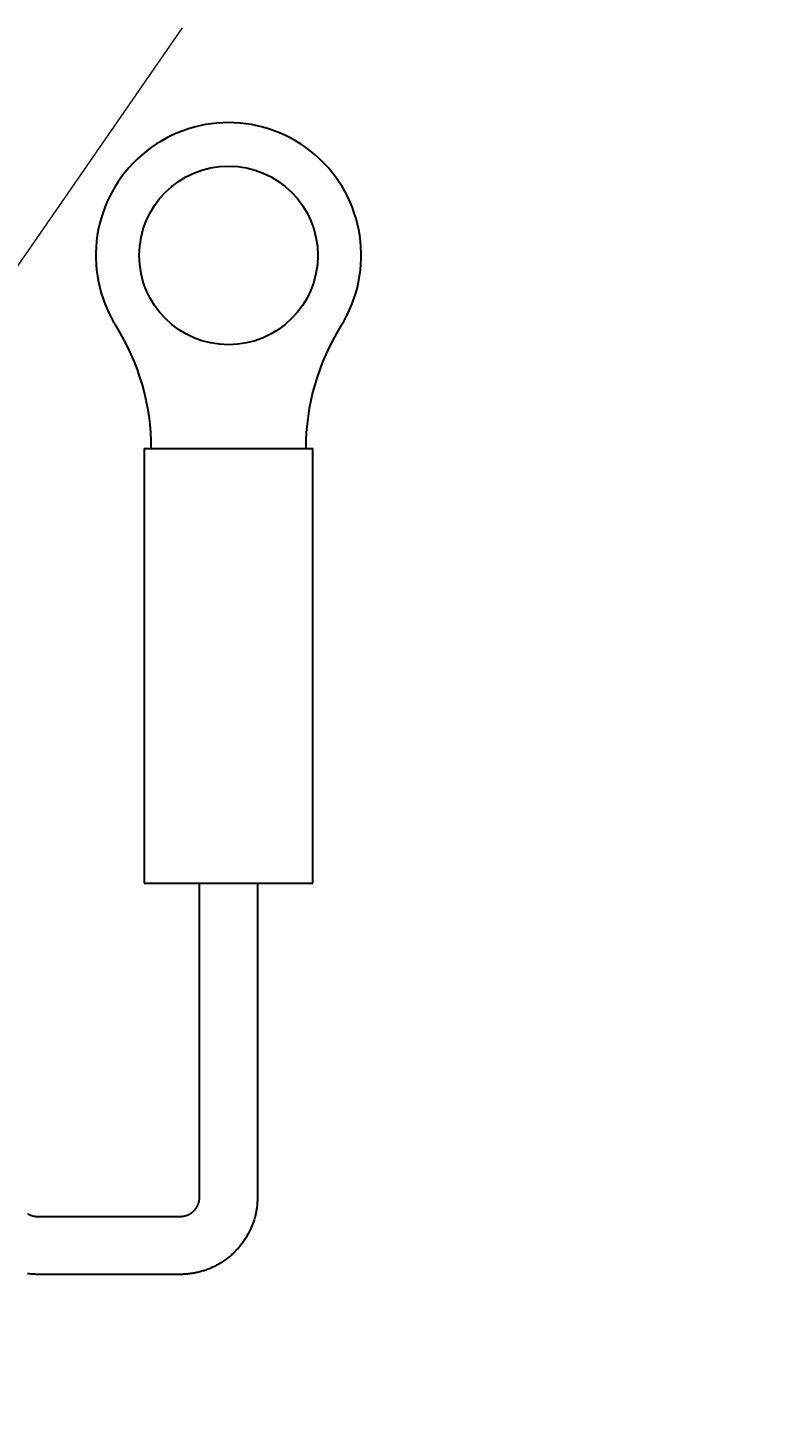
# Model space of a CAD drawing. Header units: millimetres. Extents: x 0 to 422, y 0 to 298.
# Tile 52 of 55: x 178 to 193, y 162 to 191. Entities that reach past the tile are written whole.
import ezdxf

# ---------------------------------------------------------------- set-up
doc = ezdxf.new("R2010")
doc.units = ezdxf.units.MM
doc.styles.add('ｍｓ ｐゴシック', font='msgothic.ttc')
doc.dimstyles.get("Standard").update_dxf_attribs({"dimtxt": 0.18, "dimasz": 0.18, "dimexe": 0.18, "dimexo": 0.0625, "dimgap": 0.09, "dimtad": 0, "dimtih": 1, "dimtoh": 1, "dimdec": 4, "dimzin": 0, "dimdsep": 46, "dimcen": 0.09, "dimadec": 0, "dimazin": 0, "dimtfac": 1, "dimtdec": 4, "dimtofl": 0, "dimtmove": 0, "dimatfit": 3, "dimfxl": 1, "dimtolj": 1, "dimtzin": 0, "dimarcsym": 0})

# ---------------------------------------------------------------- blocks, each defined once
blk = doc.blocks.new('*D0')
at = {"color": 7, "linetype": 'Continuous', "lineweight": 9, "transparency": 16777216}
for p, q in [((262.698, 182.54), (263.77, 186.54)), ((264.4, 178.752), (264.4, 182.04)), ((268.6, 178.752), (268.6, 182.04)), ((264.4, 181.04), (260.9, 181.04)), ((261.9, 181.04), (271.1, 181.04)), ((268.6, 181.04), (272.1, 181.04))]:
    blk.add_line(p, q, dxfattribs=at)
blk.add_lwpolyline([(264.509, 184.54), (264.465, 184.87), (264.338, 185.178), (264.135, 185.442), (263.871, 185.644), (263.564, 185.772), (263.234, 185.815), (262.904, 185.772), (262.596, 185.644), (262.332, 185.442), (262.13, 185.178), (262.002, 184.87), (261.959, 184.54), (262.002, 184.21), (262.13, 183.903), (262.332, 183.639), (262.596, 183.436), (262.904, 183.309), (263.234, 183.265), (263.564, 183.309), (263.871, 183.436), (264.135, 183.639), (264.338, 183.903), (264.465, 184.21)], close=True, dxfattribs=at)
at = {"color": 7, "linetype": 'Continuous', "lineweight": 20, "transparency": 16777216}
for points in [[(261.9, 180.599, 0), (264.4, 181.04, 0), (261.9, 181.481, 0)], [(271.1, 181.481, 0), (268.6, 181.04, 0), (271.1, 180.599, 0)]]:
    blk.add_polyline3d(points, dxfattribs=at)
at = {"color": 7, "linetype": 'Continuous', "lineweight": 9, "transparency": 16777216, "style": 'ｍｓ ｐゴシック', "width": 1.000662}
blk.add_text('4.2', height=3.1999, dxfattribs=at).set_placement((265.476, 182.54))
blk = doc.blocks.new('*D1')
at = {"color": 7, "linetype": 'Continuous', "lineweight": 9, "transparency": 16777216}
for p, q in [((248.548, 174.099), (252.529, 175.238)), ((246.636, 174.37), (281.678, 115.967))]:
    blk.add_line(p, q, dxfattribs=at)
blk.add_lwpolyline([(251.195, 173.576), (251.455, 173.783), (251.653, 174.05), (251.776, 174.36), (251.814, 174.69), (251.765, 175.02), (251.632, 175.325), (251.425, 175.586), (251.158, 175.784), (250.848, 175.906), (250.517, 175.944), (250.188, 175.895), (249.883, 175.762), (249.622, 175.555), (249.424, 175.288), (249.302, 174.978), (249.264, 174.647), (249.313, 174.318), (249.445, 174.013), (249.652, 173.752), (249.92, 173.554), (250.229, 173.432), (250.56, 173.394), (250.889, 173.443)], close=True, dxfattribs=at)
at = {"color": 7, "linetype": 'Continuous', "lineweight": 20, "transparency": 16777216}
for points in [[(250.945, 166.333, 0), (252.609, 164.416, 0), (251.701, 166.786, 0)], [(282.056, 116.194, 0), (280.392, 118.111, 0), (281.3, 115.74, 0)]]:
    blk.add_polyline3d(points, dxfattribs=at)
at = {"color": 7, "linetype": 'Continuous', "lineweight": 9, "transparency": 16777216, "style": 'ｍｓ ｐゴシック', "width": 0.99985}
blk.add_text('54', height=3.201, rotation=300.9638, dxfattribs=at).set_placement((249.981, 171.709))
blk = doc.blocks.new('*D3')
at = {"color": 7, "linetype": 'Continuous', "lineweight": 9, "transparency": 16777216}
for p, q in [((212.362, 188.172), (212.362, 130.763)), ((210.862, 165.57), (206.862, 166.642)), ((212.362, 149.263), (212.362, 152.763)), ((200.912, 149.263), (213.362, 149.263)), ((200.912, 133.263), (213.362, 133.263)), ((212.362, 133.263), (212.362, 129.763))]:
    blk.add_line(p, q, dxfattribs=at)
for points in [[(210.862, 188.096), (209.323, 188.441), (207.746, 188.441), (206.208, 188.096)], [(206.208, 180.914), (207.746, 180.569), (209.323, 180.569), (210.862, 180.914)]]:
    blk.add_lwpolyline(points, dxfattribs=at)
blk.add_lwpolyline([(208.862, 167.381), (208.532, 167.337), (208.225, 167.21), (207.961, 167.007), (207.758, 166.743), (207.631, 166.436), (207.587, 166.106), (207.631, 165.776), (207.758, 165.468), (207.961, 165.204), (208.225, 165.002), (208.532, 164.874), (208.862, 164.831), (209.192, 164.874), (209.5, 165.002), (209.764, 165.204), (209.966, 165.468), (210.094, 165.776), (210.137, 166.106), (210.094, 166.436), (209.966, 166.743), (209.764, 167.007), (209.5, 167.21), (209.192, 167.337)], close=True, dxfattribs=at)
at = {"color": 7, "linetype": 'Continuous', "lineweight": 20, "transparency": 16777216}
for points in [[(211.921, 151.763, 0), (212.362, 149.263, 0), (212.803, 151.763, 0)], [(212.803, 130.763, 0), (212.362, 133.263, 0), (211.921, 130.763, 0)]]:
    blk.add_polyline3d(points, dxfattribs=at)
at = {"color": 7, "linetype": 'Continuous', "lineweight": 9, "transparency": 16777216, "style": 'ｍｓ ｐゴシック'}
for s, height, width, p in [('0.018', 1.6016, 0.999398, (208.208, 182.664)), ('0', 1.601, 0.99968, (210.862, 182.678)), ('+', 1.599, 1.001048, (208.207, 181.255)), ('H7', 3.2019, 1.000012, (210.862, 173.482)), ('16', 3.2032, 0.999483, (210.863, 168.176))]:
    blk.add_text(s, height=height, rotation=90, dxfattribs=dict(at, width=width)).set_placement(p)
blk = doc.blocks.new('*D4')
at = {"color": 7, "linetype": 'Continuous', "lineweight": 9, "transparency": 16777216}
for p, q in [((204.862, 178.175), (204.862, 132.763)), ((203.362, 165.567), (199.362, 166.639)), ((204.862, 147.263), (204.862, 150.763)), ((197.046, 147.263), (205.862, 147.263)), ((197.046, 135.263), (205.862, 135.263)), ((204.862, 135.263), (204.862, 131.763))]:
    blk.add_line(p, q, dxfattribs=at)
blk.add_lwpolyline([(201.362, 167.378), (201.032, 167.334), (200.725, 167.207), (200.461, 167.004), (200.258, 166.74), (200.131, 166.433), (200.087, 166.103), (200.131, 165.773), (200.258, 165.465), (200.461, 165.201), (200.725, 164.998), (201.032, 164.871), (201.362, 164.828), (201.692, 164.871), (202, 164.998), (202.264, 165.201), (202.466, 165.465), (202.594, 165.773), (202.637, 166.103), (202.594, 166.433), (202.466, 166.74), (202.264, 167.004), (202, 167.207), (201.692, 167.334)], close=True, dxfattribs=at)
at = {"color": 7, "linetype": 'Continuous', "lineweight": 20, "transparency": 16777216}
for points in [[(204.421, 149.763, 0), (204.862, 147.263, 0), (205.303, 149.763, 0)], [(205.303, 132.763, 0), (204.862, 135.263, 0), (204.421, 132.763, 0)]]:
    blk.add_polyline3d(points, dxfattribs=at)
at = {"color": 7, "linetype": 'Continuous', "lineweight": 9, "transparency": 16777216, "style": 'ｍｓ ｐゴシック'}
for s, height, width, p in [('0.1', 1.6005, 1.000477, (200.707, 175.158)), ('0', 1.601, 0.99968, (203.362, 175.335)), ('+', 1.599, 1.001048, (200.707, 173.912)), ('12', 3.2021, 0.999578, (203.362, 168.182))]:
    blk.add_text(s, height=height, rotation=90, dxfattribs=dict(at, width=width)).set_placement(p)
blk = doc.blocks.new('*D20')
at = {"color": 7, "linetype": 'Continuous', "lineweight": 9, "transparency": 16777216}
for p, q in [((193.162, 232.963), (203.076, 232.963)), ((202.076, 232.963), (202.076, 229.463)), ((202.076, 232.963), (202.076, 212.963)), ((202.076, 212.963), (202.076, 216.463)), ((193.162, 212.963), (203.076, 212.963))]:
    blk.add_line(p, q, dxfattribs=at)
at = {"color": 7, "linetype": 'Continuous', "lineweight": 20, "transparency": 16777216}
for points in [[(202.517, 230.463, 0), (202.076, 232.963, 0), (201.636, 230.463, 0)], [(201.636, 215.463, 0), (202.076, 212.963, 0), (202.517, 215.463, 0)]]:
    blk.add_polyline3d(points, dxfattribs=at)
at = {"color": 7, "linetype": 'Continuous', "lineweight": 9, "transparency": 16777216, "style": 'ｍｓ ｐゴシック'}
for s, height, width, p in [(')', 3.199, 1.002002, (200.575, 225.817)), ('20', 3.201, 1.00009, (200.575, 220.084)), ('(', 3.199, 0.999114, (200.575, 218.009))]:
    blk.add_text(s, height=height, rotation=90, dxfattribs=dict(at, width=width)).set_placement(p)
blk = doc.blocks.new('*D21')
at = {"color": 7, "linetype": 'Continuous', "lineweight": 9, "transparency": 16777216}
for p, q in [((183.262, 221.373), (183.262, 238.612)), ((192.162, 221.373), (192.162, 238.612)), ((183.262, 237.612), (186.762, 237.612)), ((192.162, 237.612), (183.262, 237.612)), ((192.162, 237.612), (188.662, 237.612))]:
    blk.add_line(p, q, dxfattribs=at)
at = {"color": 7, "linetype": 'Continuous', "lineweight": 20, "transparency": 16777216}
for points in [[(185.762, 238.052, 0), (183.262, 237.612, 0), (185.762, 237.171, 0)], [(189.662, 237.171, 0), (192.162, 237.612, 0), (189.662, 238.052, 0)]]:
    blk.add_polyline3d(points, dxfattribs=at)
at = {"color": 7, "linetype": 'Continuous', "lineweight": 9, "transparency": 16777216, "style": 'ｍｓ ｐゴシック'}
for s, height, width, p in [('(', 3.199, 0.999114, (182.321, 239.113)), (')', 3.199, 1.002002, (191.002, 239.113)), ('8.9', 3.201, 1.000475, (184.361, 239.111))]:
    blk.add_text(s, height=height, dxfattribs=dict(at, width=width)).set_placement(p)

msp = doc.modelspace()

# ---------------------------------------------------------------- linework, layer by layer
at = {"color": 7, "linetype": 'Continuous', "lineweight": 30}
for p, q in [((179.96208, 181.96329), (183.46208, 181.96329)), ((179.96208, 181.96329), (179.96208, 172.96329)), ((183.46208, 172.96329), (183.46208, 181.96329)), ((179.96208, 172.96329), (183.46208, 172.96329))]:
    msp.add_line(p, q, dxfattribs=at)
for points in [[(182.31208, 172.96329), (182.31208, 172.01729), (182.31208, 169.81134), (182.31208, 167.88827), (182.31208, 167.05464), (182.31208, 166.65832), (182.31206, 166.45691), (182.31175, 166.43494), (182.31108, 166.41117), (182.31004, 166.38629), (182.30866, 166.36095), (182.30693, 166.33581), (182.30486, 166.31148), (182.30246, 166.28808), (182.29979, 166.26538), (182.29682, 166.24286), (182.29356, 166.22054), (182.29, 166.19843), (182.2861, 166.17612), (182.28191, 166.15402), (182.27744, 166.13214), (182.2727, 166.11049), (182.26769, 166.08905), (182.26178, 166.06529), (182.25556, 166.04182), (182.24904, 166.01864), (182.24224, 165.99575), (182.23502, 165.97275), (182.22752, 165.95006), (182.21976, 165.92768), (182.21171, 165.90554), (182.20337, 165.88359), (182.19473, 165.86184), (182.18581, 165.8403), (182.17661, 165.81897), (182.16712, 165.79784), (182.15737, 165.77694), (182.14674, 165.755), (182.13581, 165.73331), (182.1246, 165.71187), (182.11311, 165.69069), (182.10136, 165.66975), (182.08933, 165.64908), (182.0764, 165.6276), (182.06319, 165.60641), (182.0497, 165.58552), (182.03596, 165.56492), (182.02195, 165.54461), (182.00769, 165.5246), (181.99319, 165.5049), (181.97845, 165.48549), (181.96167, 165.46412), (181.94461, 165.44314), (181.92728, 165.42254), (181.90969, 165.40232), (181.89152, 165.38214), (181.8731, 165.36237), (181.85443, 165.343), (181.83552, 165.32405), (181.8164, 165.3055), (181.79702, 165.28733), (181.77744, 165.26958), (181.75766, 165.25223), (181.73771, 165.2353), (181.71758, 165.21878), (181.69729, 165.20267), (181.67684, 165.18696), (181.65667, 165.17197), (181.6362, 165.15725), (181.61489, 165.14244), (181.59268, 165.12752), (181.57594, 165.11664), (181.55871, 165.10573), (181.54098, 165.09483), (181.52274, 165.08394), (181.50399, 165.07308), (181.48472, 165.06227), (181.46492, 165.05153), (181.44295, 165.04001), (181.42035, 165.02862), (181.39712, 165.01738), (181.37326, 165.0063), (181.35251, 164.99706), (181.3313, 164.98797), (181.30963, 164.97906), (181.2875, 164.97034), (181.2649, 164.96183), (181.24184, 164.95354), (181.22171, 164.94663), (181.20124, 164.9399), (181.18043, 164.93338), (181.15928, 164.92706), (181.1378, 164.92097), (181.11598, 164.91511), (181.09382, 164.9095), (181.07179, 164.90425), (181.04945, 164.89926), (181.02678, 164.89454), (181.00381, 164.89011), (180.9801, 164.8859), (180.95608, 164.882), (180.93174, 164.87844), (180.9071, 164.87522), (180.88215, 164.87235), (180.85885, 164.87004), (180.83447, 164.86806), (180.80935, 164.8664), (180.7841, 164.86509), (180.75937, 164.86413), (180.73584, 164.86353), (180.66585, 164.86328), (180.60802, 164.86329), (180.30292, 164.86329), (179.09886, 164.86329), (178.08919, 164.86329), (177.79651, 164.86328), (177.77765, 164.86328), (177.75569, 164.86329), (177.72946, 164.86356), (177.69985, 164.86437), (177.67338, 164.86549), (177.64684, 164.86701), (177.62125, 164.86892), (177.59614, 164.87124), (177.57105, 164.87395), (177.54597, 164.87706)], [(177.55208, 166.11882), (177.5572, 166.11585), (177.56238, 166.11295), (177.56763, 166.11011), (177.57342, 166.10709), (177.57929, 166.10415), (177.58523, 166.1013), (177.59124, 166.09853), (177.59732, 166.09586), (177.60347, 166.09327), (177.60969, 166.09078), (177.61501, 166.08874), (177.62038, 166.08677), (177.62579, 166.08487), (177.63124, 166.08305), (177.63675, 166.0813), (177.64263, 166.07952), (177.64856, 166.07783), (177.65453, 166.07622), (177.66055, 166.0747), (177.66662, 166.07327), (177.67273, 166.07193), (177.67888, 166.07068), (177.68506, 166.06952), (177.69129, 166.06846), (177.69756, 166.06749), (177.70386, 166.06662), (177.71019, 166.06585), (177.71733, 166.06511), (177.72447, 166.06448), (177.73048, 166.06399), (177.73277, 166.06382), (177.73509, 166.06368), (177.73758, 166.06355), (177.74034, 166.06346), (177.74448, 166.06336), (177.74954, 166.06331), (177.75579, 166.06329), (177.76332, 166.06329), (177.82171, 166.06329), (178.83147, 166.06329), (179.79337, 166.06329), (180.3062, 166.06329), (180.58474, 166.06329), (180.63676, 166.06329), (180.69113, 166.06329), (180.72666, 166.06342), (180.73233, 166.06361), (180.73704, 166.06388), (180.74133, 166.06423), (180.74571, 166.06465), (180.75073, 166.06516), (180.75633, 166.06574), (180.76244, 166.06647), (180.76853, 166.06729), (180.7746, 166.0682), (180.78064, 166.06921), (180.78666, 166.0703), (180.79266, 166.07149), (180.79863, 166.07276), (180.80457, 166.07413), (180.81047, 166.07558), (180.81635, 166.07712), (180.8222, 166.07875), (180.82801, 166.08046), (180.83379, 166.08226), (180.83953, 166.08414), (180.84513, 166.08607), (180.85069, 166.08807), (180.85621, 166.09016), (180.86169, 166.09232), (180.86723, 166.0946), (180.87273, 166.09697), (180.87818, 166.09941), (180.8836, 166.10193), (180.88897, 166.10454), (180.89521, 166.10768), (180.90138, 166.11093), (180.9075, 166.11429), (180.91355, 166.11775), (180.91955, 166.12132), (180.92548, 166.12499), (180.93041, 166.12815), (180.93529, 166.13139), (180.94013, 166.13469), (180.94491, 166.13806), (180.94974, 166.14157), (180.9545, 166.14514), (180.95922, 166.14879), (180.96388, 166.1525), (180.96848, 166.15629), (180.97303, 166.16015), (180.97753, 166.16407), (180.98197, 166.16806), (180.98634, 166.17212), (180.99066, 166.17625), (180.99491, 166.18043), (180.9991, 166.18469), (181.00314, 166.18891), (181.00712, 166.1932), (181.01103, 166.19754), (181.01488, 166.20193), (181.01873, 166.20647), (181.02251, 166.21106), (181.02623, 166.21571), (181.02987, 166.2204), (181.03345, 166.22516), (181.03754, 166.23078), (181.04153, 166.23647), (181.04542, 166.24223), (181.04921, 166.24806), (181.0529, 166.25394), (181.05649, 166.2599), (181.05942, 166.26494), (181.06228, 166.27003), (181.06506, 166.27516), (181.06777, 166.28033), (181.07045, 166.28563), (181.07305, 166.29097), (181.07558, 166.29635), (181.07802, 166.30177), (181.08038, 166.30722), (181.08303, 166.31364), (181.08557, 166.3201), (181.088, 166.32661), (181.09032, 166.33315), (181.09252, 166.33974), (181.0946, 166.34635), (181.09627, 166.35194), (181.09785, 166.35755), (181.09935, 166.36318), (181.10077, 166.36883), (181.10212, 166.3746), (181.10339, 166.38039), (181.10458, 166.3862), (181.10568, 166.39202), (181.10669, 166.39786), (181.10766, 166.40402), (181.10854, 166.41019), (181.10932, 166.41637), (181.11, 166.42256), (181.11059, 166.42839), (181.11094, 166.4319), (181.11124, 166.43519), (181.1115, 166.4385), (181.11171, 166.44208), (181.11185, 166.44549), (181.11196, 166.44942), (181.11203, 166.45401), (181.11207, 166.4594), (181.11208, 166.46574), (181.11208, 166.47313), (181.11208, 166.534), (181.11208, 167.00553), (181.11208, 168.49977), (181.11208, 170.20318), (181.11208, 172.34823), (181.11208, 172.96329)]]:
    msp.add_lwpolyline(points, dxfattribs=at)
at = {"color": 7, "linetype": 'Continuous', "lineweight": 9}
msp.add_polyline3d([(180.75313, 190.67471, 0), (174.09878, 181.07223, 0)], dxfattribs=at)
at = {"color": 7, "linetype": 'Continuous', "lineweight": 30}
msp.add_circle((181.71208, 185.96329), 1.85, dxfattribs=at)
for centre, radius, start, end in [((181.71208, 185.96329), 2.75, 327.920113, 212.079887), ((175.33056, 181.96329), 4.78152, 0, 32.079887), ((188.0936, 181.96329), 4.78152, 147.920113, 180)]:
    msp.add_arc(centre, radius, start, end, dxfattribs=at)

# ---------------------------------------------------------------- dimensions: what is measured, and where the dimension line sits
for picture in ['*D21', '*D20', '*D3', '*D0', '*D4']:
    dim = msp.add_linear_dim(base=(0, 0), p1=(0, 0), p2=(0, 0), dimstyle='Standard')
    dim.commit()
    dim.dimension.update_dxf_attribs({"geometry": picture, "text_midpoint": (0, 0)})
dim = msp.add_diameter_dim_2p(p1=(0, 0), p2=(0, 0), dimstyle='Standard')
dim.commit()
dim.dimension.update_dxf_attribs({"geometry": '*D1', "text_midpoint": (0, 0)})

doc.saveas('drawing.dxf')
